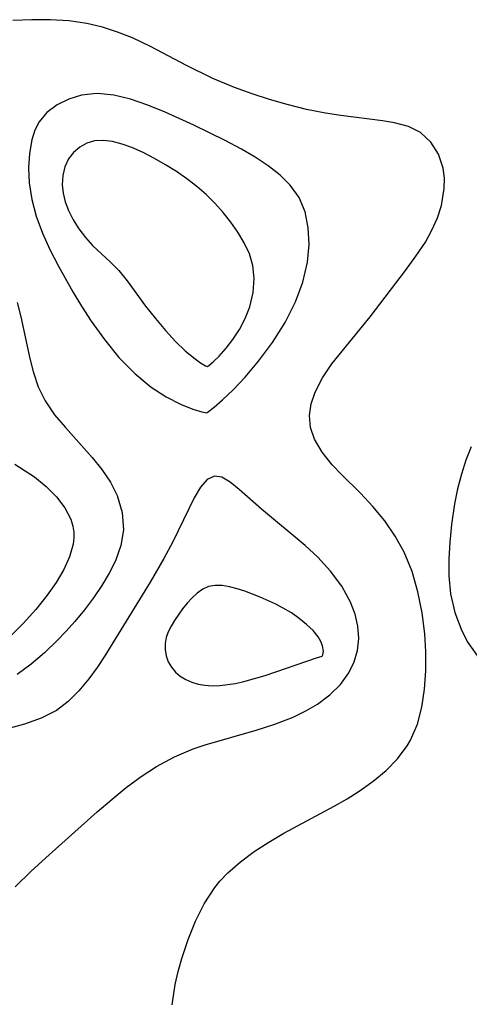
# Model space of a CAD drawing. Header units: metres. Extents: x 1073367 to 1082519, y 1569854 to 1574957.
# Tile 137 of 256: x 1074802 to 1074842, y 1573272 to 1573358. Entities that reach past the tile are written whole.
import ezdxf

# ---------------------------------------------------------------- set-up
doc = ezdxf.new("R2010")
doc.units = ezdxf.units.M
doc.layers.add('CGG_CurvaNivelLidar_v1', color=253, linetype='Continuous', lineweight=30)

msp = doc.modelspace()

# ---------------------------------------------------------------- linework, layer by layer
at = {"layer": 'CGG_CurvaNivelLidar_v1'}
for p, q in [((1074803.0747, 1573358.3332, 66.5), (1074801.3973, 1573358.2517, 66.5)), ((1074804.7039, 1573358.3281, 66.5), (1074803.0747, 1573358.3332, 66.5)), ((1074806.3238, 1573358.2217, 66.5), (1074804.7039, 1573358.3281, 66.5)), ((1074807.9234, 1573357.989, 66.5), (1074806.3238, 1573358.2217, 66.5)), ((1074809.2819, 1573357.668, 66.5), (1074807.9234, 1573357.989, 66.5)), ((1074810.614, 1573357.2435, 66.5), (1074809.2819, 1573357.668, 66.5)), ((1074811.9163, 1573356.7261, 66.5), (1074810.614, 1573357.2435, 66.5)), ((1074813.5137, 1573355.9629, 66.5), (1074811.9163, 1573356.7261, 66.5)), ((1074816.672, 1573354.287, 66.5), (1074813.5137, 1573355.9629, 66.5)), ((1074819.0006, 1573353.1613, 66.5), (1074816.672, 1573354.287, 66.5)), ((1074820.8975, 1573352.3745, 66.5), (1074819.0006, 1573353.1613, 66.5)), ((1074808.5073, 1573351.8177, 67), (1074807.4535, 1573351.6816, 67)), ((1074808.8577, 1573351.8235, 67), (1074808.5073, 1573351.8177, 67)), ((1074810.2842, 1573351.6792, 67), (1074808.8577, 1573351.8235, 67)), ((1074822.4317, 1573351.817, 66.5), (1074820.8975, 1573352.3745, 66.5)), ((1074823.9797, 1573351.3155, 66.5), (1074822.4317, 1573351.817, 66.5)), ((1074806.3225, 1573351.3451, 67), (1074805.293, 1573350.8405, 67)), ((1074807.4535, 1573351.6816, 67), (1074806.3225, 1573351.3451, 67)), ((1074811.7586, 1573351.3238, 67), (1074810.2842, 1573351.6792, 67)), ((1074813.2643, 1573350.8175, 67), (1074811.7586, 1573351.3238, 67)), ((1074825.533, 1573350.8667, 66.5), (1074823.9797, 1573351.3155, 66.5)), ((1074804.4067, 1573350.178, 67), (1074803.7161, 1573349.3556, 67)), ((1074805.293, 1573350.8405, 67), (1074804.4067, 1573350.178, 67)), ((1074814.7883, 1573350.206, 67), (1074813.2643, 1573350.8175, 67)), ((1074817.3186, 1573349.0544, 67), (1074814.7883, 1573350.206, 67)), ((1074827.2252, 1573350.4393, 66.5), (1074825.533, 1573350.8667, 66.5)), ((1074828.9055, 1573350.0941, 66.5), (1074827.2252, 1573350.4393, 66.5)), ((1074830.2381, 1573349.886, 66.5), (1074828.9055, 1573350.0941, 66.5)), ((1074803.7161, 1573349.3556, 67), (1074803.3409, 1573348.5982, 67)), ((1074833.9181, 1573349.438, 66.5), (1074830.2381, 1573349.886, 66.5)), ((1074834.9669, 1573349.2588, 66.5), (1074833.9181, 1573349.438, 66.5)), ((1074836.1816, 1573348.9186, 66.5), (1074834.9669, 1573349.2588, 66.5)), ((1074803.3409, 1573348.5982, 67), (1074803.0805, 1573347.7534, 67)), ((1074820.0588, 1573347.7043, 67), (1074817.3186, 1573349.0544, 67)), ((1074837.2368, 1573348.3943, 66.5), (1074836.1816, 1573348.9186, 66.5)), ((1074838.164, 1573347.5557, 66.5), (1074837.2368, 1573348.3943, 66.5)), ((1074803.0805, 1573347.7534, 67), (1074802.8637, 1573346.5657, 67)), ((1074807.9102, 1573347.4684, 67.5), (1074807.2894, 1573347.121, 67.5)), ((1074808.5965, 1573347.6708, 67.5), (1074807.9102, 1573347.4684, 67.5)), ((1074809.3627, 1573347.7084, 67.5), (1074808.5965, 1573347.6708, 67.5)), ((1074810.1704, 1573347.5992, 67.5), (1074809.3627, 1573347.7084, 67.5)), ((1074811.0061, 1573347.3771, 67.5), (1074810.1704, 1573347.5992, 67.5)), ((1074821.4996, 1573346.9375, 67), (1074820.0588, 1573347.7043, 67)), ((1074838.8378, 1573346.4875, 66.5), (1074838.164, 1573347.5557, 66.5)), ((1074802.8637, 1573346.5657, 67), (1074802.7745, 1573345.2939, 67)), ((1074806.7498, 1573346.6518, 67.5), (1074806.3128, 1573346.077, 67.5)), ((1074807.2894, 1573347.121, 67.5), (1074806.7498, 1573346.6518, 67.5)), ((1074811.8591, 1573347.0679, 67.5), (1074811.0061, 1573347.3771, 67.5)), ((1074812.8547, 1573346.6278, 67.5), (1074811.8591, 1573347.0679, 67.5)), ((1074813.8495, 1573346.1212, 67.5), (1074812.8547, 1573346.6278, 67.5)), ((1074822.7137, 1573346.225, 67), (1074821.4996, 1573346.9375, 67)), ((1074806.3128, 1573346.077, 67.5), (1074805.9898, 1573345.3825, 67.5)), ((1074814.8322, 1573345.564, 67.5), (1074813.8495, 1573346.1212, 67.5)), ((1074823.8544, 1573345.4684, 67), (1074822.7137, 1573346.225, 67)), ((1074839.2434, 1573345.2487, 66.5), (1074838.8378, 1573346.4875, 66.5)), ((1074802.7745, 1573345.2939, 67), (1074802.8287, 1573343.9678, 67)), ((1074805.9898, 1573345.3825, 67.5), (1074805.8014, 1573344.6159, 67.5)), ((1074815.7909, 1573344.9662, 67.5), (1074814.8322, 1573345.564, 67.5)), ((1074816.7117, 1573344.3318, 67.5), (1074815.7909, 1573344.9662, 67.5)), ((1074824.8945, 1573344.657, 67), (1074823.8544, 1573345.4684, 67)), ((1074839.3507, 1573344.3845, 66.5), (1074839.2434, 1573345.2487, 66.5)), ((1074802.8287, 1573343.9678, 67), (1074803.0656, 1573342.5027, 67)), ((1074805.8014, 1573344.6159, 67.5), (1074805.7502, 1573343.804, 67.5)), ((1074817.5772, 1573343.6603, 67.5), (1074816.7117, 1573344.3318, 67.5)), ((1074825.7986, 1573343.7749, 67), (1074824.8945, 1573344.657, 67)), ((1074839.3397, 1573343.4842, 66.5), (1074839.3507, 1573344.3845, 66.5)), ((1074805.7502, 1573343.804, 67.5), (1074805.8265, 1573343.0488, 67.5)), ((1074818.4082, 1573342.9314, 67.5), (1074817.5772, 1573343.6603, 67.5)), ((1074826.5892, 1573342.681, 67), (1074825.7986, 1573343.7749, 67)), ((1074839.0789, 1573341.9685, 66.5), (1074839.3397, 1573343.4842, 66.5)), ((1074803.0656, 1573342.5027, 67), (1074803.4656, 1573341.0245, 67)), ((1074805.8265, 1573343.0488, 67.5), (1074806.0085, 1573342.2888, 67.5)), ((1074806.0085, 1573342.2888, 67.5), (1074806.2858, 1573341.5367, 67.5)), ((1074819.1637, 1573342.1818, 67.5), (1074818.4082, 1573342.9314, 67.5)), ((1074827.1131, 1573341.4076, 67), (1074826.5892, 1573342.681, 67)), ((1074806.2858, 1573341.5367, 67.5), (1074806.7007, 1573340.7147, 67.5)), ((1074819.8821, 1573341.3742, 67.5), (1074819.1637, 1573342.1818, 67.5)), ((1074820.559, 1573340.5199, 67.5), (1074819.8821, 1573341.3742, 67.5)), ((1074827.3831, 1573340.02, 67), (1074827.1131, 1573341.4076, 67)), ((1074838.7263, 1573340.8908, 66.5), (1074839.0789, 1573341.9685, 66.5)), ((1074803.4656, 1573341.0245, 67), (1074804.0061, 1573339.5516, 67)), ((1074806.7007, 1573340.7147, 67.5), (1074807.2055, 1573339.9238, 67.5)), ((1074821.1847, 1573339.6261, 67.5), (1074820.559, 1573340.5199, 67.5)), ((1074838.2526, 1573339.8191, 66.5), (1074838.7263, 1573340.8908, 66.5)), ((1074807.2055, 1573339.9238, 67.5), (1074807.7821, 1573339.1708, 67.5)), ((1074821.7432, 1573338.6964, 67.5), (1074821.1847, 1573339.6261, 67.5)), ((1074827.4524, 1573338.5542, 67), (1074827.3831, 1573340.02, 67)), ((1074837.6726, 1573338.7634, 66.5), (1074838.2526, 1573339.8191, 66.5)), ((1074804.0061, 1573339.5516, 67), (1074804.6718, 1573338.0917, 67)), ((1074807.7821, 1573339.1708, 67.5), (1074808.4178, 1573338.4642, 67.5)), ((1074836.8443, 1573337.5035, 66.5), (1074837.6726, 1573338.7634, 66.5)), ((1074804.6718, 1573338.0917, 67), (1074805.4218, 1573336.647, 67)), ((1074808.4178, 1573338.4642, 67.5), (1074809.9786, 1573336.9985, 67.5)), ((1074822.2101, 1573337.7304, 67.5), (1074821.7432, 1573338.6964, 67.5)), ((1074827.3231, 1573336.9908, 67), (1074827.4524, 1573338.5542, 67)), ((1074822.5073, 1573336.702, 67.5), (1074822.2101, 1573337.7304, 67.5)), ((1074835.9345, 1573336.2548, 66.5), (1074836.8443, 1573337.5035, 66.5)), ((1074805.4218, 1573336.647, 67), (1074806.6776, 1573334.3895, 67)), ((1074809.9786, 1573336.9985, 67.5), (1074810.7243, 1573336.2426, 67.5)), ((1074810.7243, 1573336.2426, 67.5), (1074811.4539, 1573335.3428, 67.5)), ((1074822.619, 1573335.5413, 67.5), (1074822.5073, 1573336.702, 67.5)), ((1074826.9009, 1573335.2159, 67), (1074827.3231, 1573336.9908, 67)), ((1074832.8255, 1573332.1653, 66.5), (1074835.9345, 1573336.2548, 66.5)), ((1074811.4539, 1573335.3428, 67.5), (1074813.0789, 1573333.1261, 67.5)), ((1074822.5341, 1573334.3087, 67.5), (1074822.619, 1573335.5413, 67.5)), ((1074826.262, 1573333.4853, 67), (1074826.9009, 1573335.2159, 67)), ((1074806.6776, 1573334.3895, 67), (1074807.4481, 1573333.1016, 67)), ((1074822.244, 1573333.0641, 67.5), (1074822.5341, 1573334.3087, 67.5)), ((1074801.8001, 1573333.4519, 66.5), (1074802.1115, 1573332.1791, 66.5)), ((1074807.4481, 1573333.1016, 67), (1074808.2863, 1573331.8039, 67)), ((1074813.0789, 1573333.1261, 67.5), (1074813.9352, 1573332.0266, 67.5)), ((1074821.8407, 1573332.0371, 67.5), (1074822.244, 1573333.0641, 67.5)), ((1074825.3447, 1573331.6739, 67), (1074826.262, 1573333.4853, 67)), ((1074802.1115, 1573332.1791, 66.5), (1074802.8944, 1573328.4969, 66.5)), ((1074813.9352, 1573332.0266, 67.5), (1074814.8237, 1573330.972, 67.5)), ((1074821.3303, 1573331.0693, 67.5), (1074821.8407, 1573332.0371, 67.5)), ((1074829.4526, 1573328.045, 66.5), (1074832.8255, 1573332.1653, 66.5)), ((1074808.2863, 1573331.8039, 67), (1074809.4521, 1573330.1721, 67)), ((1074814.8237, 1573330.972, 67.5), (1074815.7117, 1573330.0117, 67.5)), ((1074820.756, 1573330.1861, 67.5), (1074821.3303, 1573331.0693, 67.5)), ((1074824.2341, 1573329.9126, 67), (1074825.3447, 1573331.6739, 67)), ((1074809.4521, 1573330.1721, 67), (1074810.7374, 1573328.5999, 67)), ((1074820.1605, 1573329.4122, 67.5), (1074820.756, 1573330.1861, 67.5)), ((1074815.7117, 1573330.0117, 67.5), (1074816.5634, 1573329.1915, 67.5)), ((1074819.5383, 1573328.7177, 67.5), (1074820.1605, 1573329.4122, 67.5)), ((1074823.0147, 1573328.267, 67), (1074824.2341, 1573329.9126, 67)), ((1074802.8944, 1573328.4969, 66.5), (1074803.1808, 1573327.3615, 66.5)), ((1074810.7374, 1573328.5999, 67), (1074812.1185, 1573327.1753, 67)), ((1074816.5634, 1573329.1915, 67.5), (1074817.3045, 1573328.5695, 67.5)), ((1074817.3045, 1573328.5695, 67.5), (1074817.9138, 1573328.1236, 67.5)), ((1074819.0095, 1573328.2036, 67.5), (1074819.5383, 1573328.7177, 67.5)), ((1074817.9138, 1573328.1236, 67.5), (1074818.3314, 1573327.866, 67.5)), ((1074818.3314, 1573327.866, 67.5), (1074818.5, 1573327.8146, 67.5)), ((1074818.5, 1573327.8146, 67.5), (1074818.6409, 1573327.8932, 67.5)), ((1074818.6409, 1573327.8932, 67.5), (1074819.0095, 1573328.2036, 67.5)), ((1074821.8209, 1573326.8569, 67), (1074823.0147, 1573328.267, 67)), ((1074828.6214, 1573326.7968, 66.5), (1074829.4526, 1573328.045, 66.5)), ((1074803.1808, 1573327.3615, 66.5), (1074803.6328, 1573326.0264, 66.5)), ((1074812.1185, 1573327.1753, 67), (1074813.5649, 1573325.9777, 67)), ((1074820.7766, 1573325.7588, 67), (1074821.8209, 1573326.8569, 67)), ((1074827.9778, 1573325.5377, 66.5), (1074828.6214, 1573326.7968, 66.5)), ((1074803.6328, 1573326.0264, 66.5), (1074804.2336, 1573324.778, 66.5)), ((1074813.5649, 1573325.9777, 67), (1074814.8991, 1573325.1238, 67)), ((1074819.8477, 1573324.8698, 67), (1074820.7766, 1573325.7588, 67)), ((1074814.8991, 1573325.1238, 67), (1074816.1521, 1573324.4907, 67)), ((1074827.6243, 1573324.5168, 66.5), (1074827.9778, 1573325.5377, 66.5)), ((1074804.2336, 1573324.778, 66.5), (1074805.0601, 1573323.5611, 66.5)), ((1074816.1521, 1573324.4907, 67), (1074817.2264, 1573324.0577, 67)), ((1074817.2264, 1573324.0577, 67), (1074818.0255, 1573323.8072, 67)), ((1074818.5, 1573323.7441, 67), (1074819.1082, 1573324.2174, 67)), ((1074819.1082, 1573324.2174, 67), (1074819.8477, 1573324.8698, 67)), ((1074827.4748, 1573323.5008, 66.5), (1074827.6243, 1573324.5168, 66.5)), ((1074805.0601, 1573323.5611, 66.5), (1074806.0227, 1573322.4201, 66.5)), ((1074818.0255, 1573323.8072, 67), (1074818.4534, 1573323.7269, 67)), ((1074818.4534, 1573323.7269, 67), (1074818.5, 1573323.7441, 67)), ((1074827.5803, 1573322.4479, 66.5), (1074827.4748, 1573323.5008, 66.5)), ((1074806.0227, 1573322.4201, 66.5), (1074808.381, 1573319.8066, 66.5)), ((1074827.9308, 1573321.4147, 66.5), (1074827.5803, 1573322.4479, 66.5)), ((1074828.5988, 1573320.2593, 66.5), (1074827.9308, 1573321.4147, 66.5)), ((1074841.7082, 1573320.7293, 66.5), (1074841.2355, 1573319.5498, 66.5)), ((1074808.381, 1573319.8066, 66.5), (1074809.2408, 1573318.7261, 66.5)), ((1074829.4823, 1573319.154, 66.5), (1074828.5988, 1573320.2593, 66.5)), ((1074801.5881, 1573319.2179, 66), (1074802.9144, 1573318.3675, 66)), ((1074830.2697, 1573318.3303, 66.5), (1074829.4823, 1573319.154, 66.5)), ((1074841.2355, 1573319.5498, 66.5), (1074840.8407, 1573318.3118, 66.5)), ((1074802.9144, 1573318.3675, 66), (1074803.3112, 1573318.082, 66)), ((1074803.3112, 1573318.082, 66), (1074804.3487, 1573317.2349, 66)), ((1074809.2408, 1573318.7261, 66.5), (1074809.9929, 1573317.6071, 66.5)), ((1074819.1205, 1573318.1612, 67), (1074818.4941, 1573317.8492, 67)), ((1074819.778, 1573318.0555, 67), (1074819.1205, 1573318.1612, 67)), ((1074820.5008, 1573317.6264, 67), (1074819.778, 1573318.0555, 67)), ((1074831.9687, 1573316.6593, 66.5), (1074830.2697, 1573318.3303, 66.5)), ((1074840.8407, 1573318.3118, 66.5), (1074840.512, 1573317.0303, 66.5)), ((1074804.3487, 1573317.2349, 66), (1074805.2475, 1573316.3311, 66)), ((1074809.9929, 1573317.6071, 66.5), (1074810.587, 1573316.4402, 66.5)), ((1074817.9081, 1573317.1789, 67), (1074817.3464, 1573316.244, 67)), ((1074818.4941, 1573317.8492, 67), (1074817.9081, 1573317.1789, 67)), ((1074821.3026, 1573316.9718, 67), (1074820.5008, 1573317.6264, 67)), ((1074805.2475, 1573316.3311, 66), (1074805.9764, 1573315.3765, 66)), ((1074810.587, 1573316.4402, 66.5), (1074811.0281, 1573314.9495, 66.5)), ((1074817.3464, 1573316.244, 67), (1074815.4709, 1573312.3569, 67)), ((1074823.2737, 1573315.2493, 67), (1074821.3026, 1573316.9718, 67)), ((1074833.0628, 1573315.4783, 66.5), (1074831.9687, 1573316.6593, 66.5)), ((1074840.512, 1573317.0303, 66.5), (1074840.2426, 1573315.7173, 66.5)), ((1074805.9764, 1573315.3765, 66), (1074806.4947, 1573314.3743, 66)), ((1074834.0951, 1573314.2109, 66.5), (1074833.0628, 1573315.4783, 66.5)), ((1074840.2426, 1573315.7173, 66.5), (1074839.967, 1573313.8867, 66.5)), ((1074811.0281, 1573314.9495, 66.5), (1074811.1215, 1573313.4158, 66.5)), ((1074827.1153, 1573312.0518, 67), (1074823.2737, 1573315.2493, 67)), ((1074806.4947, 1573314.3743, 66), (1074806.6842, 1573313.7476, 66)), ((1074806.6842, 1573313.7476, 66), (1074806.7598, 1573313.2269, 66)), ((1074835.031, 1573312.8599, 66.5), (1074834.0951, 1573314.2109, 66.5)), ((1074839.967, 1573313.8867, 66.5), (1074839.8217, 1573312.3427, 66.5)), ((1074806.7664, 1573312.7599, 66), (1074806.7023, 1573312.1768, 66)), ((1074806.7598, 1573313.2269, 66), (1074806.7664, 1573312.7599, 66)), ((1074811.1215, 1573313.4158, 66.5), (1074810.8937, 1573312.0555, 66.5)), ((1074835.8082, 1573311.4678, 66.5), (1074835.031, 1573312.8599, 66.5)), ((1074806.7023, 1573312.1768, 66), (1074806.3934, 1573311.0602, 66)), ((1074810.8937, 1573312.0555, 66.5), (1074810.4188, 1573310.7035, 66.5)), ((1074815.4709, 1573312.3569, 67), (1074814.6797, 1573310.8973, 67)), ((1074828.2115, 1573311.0242, 67), (1074827.1153, 1573312.0518, 67)), ((1074839.8217, 1573312.3427, 66.5), (1074839.7428, 1573310.8577, 66.5)), ((1074806.3934, 1573311.0602, 66), (1074805.8846, 1573309.9317, 66)), ((1074829.3434, 1573309.7809, 67), (1074828.2115, 1573311.0242, 67)), ((1074836.5067, 1573309.7585, 66.5), (1074835.8082, 1573311.4678, 66.5)), ((1074810.4188, 1573310.7035, 66.5), (1074809.8774, 1573309.6008, 66.5)), ((1074814.6797, 1573310.8973, 67), (1074813.4675, 1573308.8139, 67)), ((1074839.7428, 1573310.8577, 66.5), (1074839.7293, 1573309.3714, 66.5)), ((1074805.8846, 1573309.9317, 66), (1074805.2199, 1573308.7983, 66)), ((1074809.8774, 1573309.6008, 66.5), (1074809.2277, 1573308.5107, 66.5)), ((1074830.3211, 1573308.4591, 67), (1074829.3434, 1573309.7809, 67)), ((1074837.0206, 1573307.9671, 66.5), (1074836.5067, 1573309.7585, 66.5)), ((1074839.7293, 1573309.3714, 66.5), (1074839.8861, 1573307.795, 66.5)), ((1074805.2199, 1573308.7983, 66), (1074804.4341, 1573307.6669, 66)), ((1074809.2277, 1573308.5107, 66.5), (1074808.491, 1573307.435, 66.5)), ((1074813.4675, 1573308.8139, 67), (1074809.5017, 1573302.3419, 67)), ((1074818.6118, 1573308.423, 67.5), (1074818.0974, 1573308.1927, 67.5)), ((1074819.1968, 1573308.5272, 67.5), (1074818.6118, 1573308.423, 67.5)), ((1074819.8158, 1573308.5125, 67.5), (1074819.1968, 1573308.5272, 67.5)), ((1074820.4592, 1573308.4092, 67.5), (1074819.8158, 1573308.5125, 67.5)), ((1074831.0937, 1573307.0709, 67), (1074830.3211, 1573308.4591, 67)), ((1074804.4341, 1573307.6669, 66), (1074803.431, 1573306.4007, 66)), ((1074817.6152, 1573307.8574, 67.5), (1074817.1592, 1573307.4451, 67.5)), ((1074818.0974, 1573308.1927, 67.5), (1074817.6152, 1573307.8574, 67.5)), ((1074821.1195, 1573308.2403, 67.5), (1074820.4592, 1573308.4092, 67.5)), ((1074821.7914, 1573308.0233, 67.5), (1074821.1195, 1573308.2403, 67.5)), ((1074823.1385, 1573307.4981, 67.5), (1074821.7914, 1573308.0233, 67.5)), ((1074837.3836, 1573306.1246, 66.5), (1074837.0206, 1573307.9671, 66.5)), ((1074839.8861, 1573307.795, 66.5), (1074840.2629, 1573306.1569, 66.5)), ((1074808.491, 1573307.435, 66.5), (1074807.6951, 1573306.3896, 66.5)), ((1074816.7259, 1573306.9776, 67.5), (1074816.3145, 1573306.4716, 67.5)), ((1074817.1592, 1573307.4451, 67.5), (1074816.7259, 1573306.9776, 67.5)), ((1074824.4751, 1573306.9007, 67.5), (1074823.1385, 1573307.4981, 67.5)), ((1074825.1703, 1573306.5413, 67.5), (1074824.4751, 1573306.9007, 67.5)), ((1074831.4981, 1573306.0086, 67), (1074831.0937, 1573307.0709, 67)), ((1074803.431, 1573306.4007, 66), (1074802.3239, 1573305.1671, 66)), ((1074807.6951, 1573306.3896, 66.5), (1074806.8437, 1573305.3625, 66.5)), ((1074816.3145, 1573306.4716, 67.5), (1074815.6048, 1573305.4518, 67.5)), ((1074825.8923, 1573306.1066, 67.5), (1074825.1703, 1573306.5413, 67.5)), ((1074826.5879, 1573305.6241, 67.5), (1074825.8923, 1573306.1066, 67.5)), ((1074831.744, 1573304.9315, 67), (1074831.4981, 1573306.0086, 67)), ((1074837.6151, 1573304.2582, 66.5), (1074837.3836, 1573306.1246, 66.5)), ((1074840.2629, 1573306.1569, 66.5), (1074840.8741, 1573304.5354, 66.5)), ((1074802.3239, 1573305.1671, 66), (1074801.12, 1573303.9894, 66)), ((1074806.8437, 1573305.3625, 66.5), (1074806.0851, 1573304.5086, 66.5)), ((1074815.3153, 1573304.9546, 67.5), (1074815.0709, 1573304.4509, 67.5)), ((1074815.6048, 1573305.4518, 67.5), (1074815.3153, 1573304.9546, 67.5)), ((1074827.236, 1573305.1004, 67.5), (1074826.5879, 1573305.6241, 67.5)), ((1074827.8009, 1573304.5509, 67.5), (1074827.236, 1573305.1004, 67.5)), ((1074806.0851, 1573304.5086, 66.5), (1074805.2948, 1573303.6756, 66.5)), ((1074815.0709, 1573304.4509, 67.5), (1074814.8875, 1573303.9424, 67.5)), ((1074828.2494, 1573303.9925, 67.5), (1074827.8009, 1573304.5509, 67.5)), ((1074831.8156, 1573303.8564, 67), (1074831.744, 1573304.9315, 67)), ((1074837.7087, 1573302.684, 66.5), (1074837.6151, 1573304.2582, 66.5)), ((1074840.8741, 1573304.5354, 66.5), (1074841.4159, 1573303.5024, 66.5)), ((1074805.2948, 1573303.6756, 66.5), (1074804.1936, 1573302.6107, 66.5)), ((1074814.7849, 1573303.4307, 67.5), (1074814.7838, 1573302.8794, 67.5)), ((1074814.8875, 1573303.9424, 67.5), (1074814.7849, 1573303.4307, 67.5)), ((1074828.4858, 1573303.5959, 67.5), (1074828.2494, 1573303.9925, 67.5)), ((1074828.6424, 1573303.2207, 67.5), (1074828.4858, 1573303.5959, 67.5)), ((1074828.7288, 1573302.741, 67.5), (1074828.6424, 1573303.2207, 67.5)), ((1074831.6992, 1573302.8104, 67), (1074831.8156, 1573303.8564, 67)), ((1074841.4159, 1573303.5024, 66.5), (1074842.477, 1573301.9928, 66.5)), ((1074804.1936, 1573302.6107, 66.5), (1074803.0307, 1573301.6111, 66.5)), ((1074814.7838, 1573302.8794, 67.5), (1074814.8851, 1573302.3371, 67.5)), ((1074828.5953, 1573302.3003, 67.5), (1074828.6714, 1573302.4075, 67.5)), ((1074828.6714, 1573302.4075, 67.5), (1074828.7288, 1573302.741, 67.5)), ((1074831.4052, 1573301.8005, 67), (1074831.6992, 1573302.8104, 67)), ((1074837.7093, 1573301.0266, 66.5), (1074837.7087, 1573302.684, 66.5)), ((1074803.0307, 1573301.6111, 66.5), (1074801.7969, 1573300.6979, 66.5)), ((1074809.5017, 1573302.3419, 67), (1074808.8181, 1573301.2961, 67)), ((1074814.8851, 1573302.3371, 67.5), (1074815.075, 1573301.8164, 67.5)), ((1074815.075, 1573301.8164, 67.5), (1074815.3467, 1573301.3318, 67.5)), ((1074823.594, 1573300.6053, 67.5), (1074828.1967, 1573302.1904, 67.5)), ((1074828.1967, 1573302.1904, 67.5), (1074828.5, 1573302.2689, 67.5)), ((1074828.5, 1573302.2689, 67.5), (1074828.5953, 1573302.3003, 67.5)), ((1074830.9431, 1573300.8454, 67), (1074831.4052, 1573301.8005, 67)), ((1074808.8181, 1573301.2961, 67), (1074808.0906, 1573300.2972, 67)), ((1074815.3467, 1573301.3318, 67.5), (1074815.6994, 1573300.9005, 67.5)), ((1074815.6994, 1573300.9005, 67.5), (1074816.1193, 1573300.5481, 67.5)), ((1074830.2018, 1573299.8209, 67), (1074830.9431, 1573300.8454, 67)), ((1074837.6032, 1573299.3975, 66.5), (1074837.7093, 1573301.0266, 66.5)), ((1074808.0906, 1573300.2972, 67), (1074807.2189, 1573299.252, 67)), ((1074816.1193, 1573300.5481, 67.5), (1074816.6015, 1573300.258, 67.5)), ((1074816.6015, 1573300.258, 67.5), (1074817.1312, 1573300.0264, 67.5)), ((1074817.1312, 1573300.0264, 67.5), (1074817.697, 1573299.8532, 67.5)), ((1074817.697, 1573299.8532, 67.5), (1074818.29, 1573299.7428, 67.5)), ((1074819.6071, 1573299.7176, 67.5), (1074820.969, 1573299.8969, 67.5)), ((1074820.969, 1573299.8969, 67.5), (1074821.7254, 1573300.0644, 67.5)), ((1074821.7254, 1573300.0644, 67.5), (1074823.594, 1573300.6053, 67.5)), ((1074829.2761, 1573298.9002, 67), (1074830.2018, 1573299.8209, 67)), ((1074807.2189, 1573299.252, 67), (1074806.2728, 1573298.3167, 67)), ((1074818.29, 1573299.7428, 67.5), (1074818.9405, 1573299.6986, 67.5)), ((1074818.9405, 1573299.6986, 67.5), (1074819.6071, 1573299.7176, 67.5)), ((1074828.1975, 1573298.0892, 67), (1074829.2761, 1573298.9002, 67)), ((1074837.3675, 1573297.8179, 66.5), (1074837.6032, 1573299.3975, 66.5)), ((1074806.2728, 1573298.3167, 67), (1074805.2303, 1573297.5294, 67)), ((1074827.1579, 1573297.4796, 67), (1074828.1975, 1573298.0892, 67)), ((1074805.2303, 1573297.5294, 67), (1074803.8845, 1573296.8349, 67)), ((1074826.0415, 1573296.9475, 67), (1074827.1579, 1573297.4796, 67)), ((1074836.9692, 1573296.3125, 66.5), (1074837.3675, 1573297.8179, 66.5)), ((1074802.4173, 1573296.3099, 67), (1074799.5679, 1573295.5442, 67)), ((1074803.8845, 1573296.8349, 67), (1074802.4173, 1573296.3099, 67)), ((1074822.7936, 1573295.7968, 67), (1074824.4508, 1573296.3322, 67)), ((1074824.4508, 1573296.3322, 67), (1074826.0415, 1573296.9475, 67)), ((1074836.3628, 1573294.9108, 66.5), (1074836.9692, 1573296.3125, 66.5)), ((1074818.2999, 1573294.4916, 67), (1074822.7936, 1573295.7968, 67)), ((1074836.0591, 1573294.3991, 66.5), (1074836.3628, 1573294.9108, 66.5)), ((1074815.6193, 1573293.4436, 67), (1074817.2738, 1573294.1463, 67)), ((1074817.2738, 1573294.1463, 67), (1074818.2999, 1573294.4916, 67)), ((1074835.2164, 1573293.2755, 66.5), (1074836.0591, 1573294.3991, 66.5)), ((1074814.0282, 1573292.5853, 67), (1074815.6193, 1573293.4436, 67)), ((1074834.217, 1573292.2405, 66.5), (1074835.2164, 1573293.2755, 66.5)), ((1074812.6933, 1573291.7235, 67), (1074814.0282, 1573292.5853, 67)), ((1074833.0916, 1573291.2866, 66.5), (1074834.217, 1573292.2405, 66.5)), ((1074811.3578, 1573290.734, 67), (1074812.6933, 1573291.7235, 67)), ((1074831.8635, 1573290.411, 66.5), (1074833.0916, 1573291.2866, 66.5)), ((1074810.1297, 1573289.7217, 67), (1074811.3578, 1573290.734, 67)), ((1074830.7842, 1573289.7429, 66.5), (1074831.8635, 1573290.411, 66.5)), ((1074808.8327, 1573288.5955, 67), (1074810.1297, 1573289.7217, 67)), ((1074829.6642, 1573289.1103, 66.5), (1074830.7842, 1573289.7429, 66.5)), ((1074804.5931, 1573284.8276, 67), (1074808.8327, 1573288.5955, 67)), ((1074825.2288, 1573286.7214, 66.5), (1074829.6642, 1573289.1103, 66.5)), ((1074822.6246, 1573285.1051, 66.5), (1074823.9013, 1573285.9376, 66.5)), ((1074823.9013, 1573285.9376, 66.5), (1074825.2288, 1573286.7214, 66.5)), ((1074821.4205, 1573284.2085, 66.5), (1074822.6246, 1573285.1051, 66.5)), ((1074803.0225, 1573283.3794, 67), (1074804.5931, 1573284.8276, 67)), ((1074820.3145, 1573283.2291, 66.5), (1074821.4205, 1573284.2085, 66.5)), ((1074801.6011, 1573281.9918, 67), (1074803.0225, 1573283.3794, 67)), ((1074819.1739, 1573281.933, 66.5), (1074819.6179, 1573282.4855, 66.5)), ((1074819.6179, 1573282.4855, 66.5), (1074820.3145, 1573283.2291, 66.5)), ((1074818.2397, 1573280.5071, 66.5), (1074819.1739, 1573281.933, 66.5)), ((1074817.46, 1573278.9698, 66.5), (1074818.2397, 1573280.5071, 66.5)), ((1074816.8056, 1573277.3515, 66.5), (1074817.46, 1573278.9698, 66.5)), ((1074816.2576, 1573275.6765, 66.5), (1074816.8056, 1573277.3515, 66.5)), ((1074815.948, 1573274.5385, 66.5), (1074816.2576, 1573275.6765, 66.5)), ((1074815.6883, 1573273.3869, 66.5), (1074815.948, 1573274.5385, 66.5)), ((1074815.4007, 1573271.6029, 66.5), (1074815.6883, 1573273.3869, 66.5))]:
    msp.add_line(p, q, dxfattribs=at)

doc.saveas('drawing.dxf')
